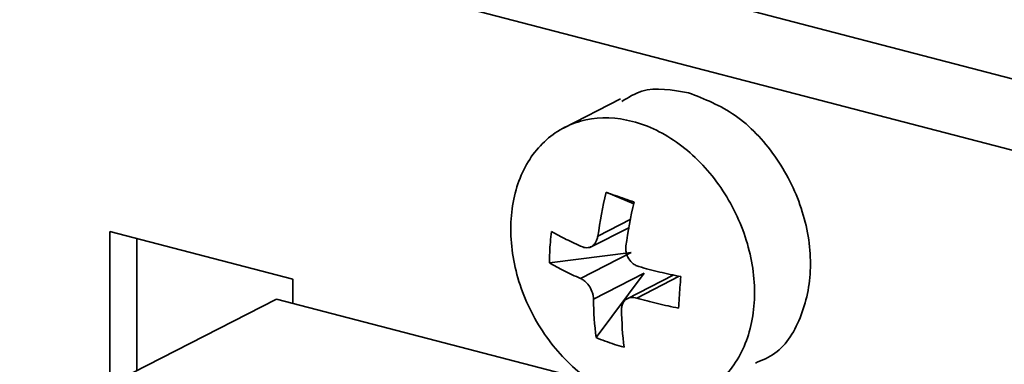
# Model space of a CAD drawing. Header units: millimetres. Extents: x 0 to 420, y 0 to 297.
# Tile 101 of 145: x 309.98 to 315.68, y 127.48 to 129.47. Entities that reach past the tile are written whole.
import ezdxf

# ---------------------------------------------------------------- set-up
doc = ezdxf.new("R2010")
doc.units = ezdxf.units.MM

msp = doc.modelspace()

# ---------------------------------------------------------------- linework, layer by layer
at = {"color": 7, "linetype": 'Continuous', "lineweight": 35}
for p, q in [((291.4755, 135.4456), (357.4256, 118.2664)), ((357.2513, 117.8979), (291.3011, 135.0772)), ((313.4561, 129.0136), (313.1253, 128.8446)), ((313.3721, 128.4725), (313.5323, 128.4051)), ((311.5588, 127.9695), (310.5012, 128.2449)), ((310.5012, 128.2449), (310.5016, 127.3625)), ((313.2785, 128.1529), (313.5071, 128.2696)), ((310.6563, 128.2045), (310.6567, 127.4417)), ((313.5183, 128.1238), (313.0443, 128.0636)), ((313.2249, 127.9739), (313.5183, 128.1238)), ((311.5589, 127.8309), (311.5588, 127.9695)), ((313.5931, 128.0042), (313.2997, 127.8543)), ((313.5931, 128.0042), (313.3142, 127.6324)), ((313.7637, 127.9943), (313.4906, 127.8547)), ((311.4658, 127.8552), (308.8296, 126.5082)), ((311.4658, 127.8552), (313.3099, 127.3748))]:
    msp.add_line(p, q, dxfattribs=at)
at = {"color": 8, "linetype": 'Continuous', "lineweight": 35}
for p, q in [((313.3249, 128.219), (313.5158, 128.3166)), ((313.7961, 127.9865), (313.5493, 127.8604))]:
    msp.add_line(p, q, dxfattribs=at)
at = {"color": 7, "linetype": 'Continuous', "lineweight": 35}
for points, knots in [([(313.8495, 129.0484), (313.755, 129.0651), (313.6124, 129.0902), (313.5008, 129.0216), (313.4631, 128.9985)], [0, 0, 0, 0, 0.6622005, 1, 1, 1, 1]), ([(314.2366, 127.4846), (314.2756, 127.5008), (314.3942, 127.5501), (314.5163, 127.7546), (314.5738, 128.0519), (314.5179, 128.3849), (314.3612, 128.6921), (314.1264, 128.9399), (313.9418, 129.0123), (313.8495, 129.0484)], [0, 0, 0, 0, 0.075485, 0.229571, 0.383657, 0.537743, 0.691829, 0.845916, 1, 1, 1, 1]), ([(313.5256, 128.8829), (313.4333, 128.907), (313.3411, 128.91), (313.1706, 128.8736), (313.0924, 128.8342), (312.962, 128.7188), (312.9097, 128.6429), (312.8392, 128.4661), (312.8209, 128.3653), (312.821, 128.1541), (312.8394, 128.0437), (312.9101, 127.8302), (312.9624, 127.727), (313.093, 127.5437), (313.1712, 127.4635), (313.3418, 127.3382), (313.434, 127.2932), (313.5263, 127.2692)], [0, 0, 0, 0, 0.125, 0.125, 0.25, 0.25, 0.375, 0.375, 0.5, 0.5, 0.625, 0.625, 0.75, 0.75, 0.875, 0.875, 1, 1, 1, 1]), ([(313.5263, 127.2692), (313.6186, 127.2451), (313.7109, 127.2421), (313.8814, 127.2785), (313.9596, 127.3179), (314.09, 127.4333), (314.1422, 127.5092), (314.2128, 127.686), (314.2311, 127.7868), (314.231, 127.998), (314.2126, 128.1084), (314.1419, 128.3219), (314.0896, 128.4251), (313.959, 128.6084), (313.8808, 128.6886), (313.7102, 128.8139), (313.6179, 128.8589), (313.5256, 128.8829)], [0, 0, 0, 0, 0.125, 0.125, 0.25, 0.25, 0.375, 0.375, 0.5, 0.5, 0.625, 0.625, 0.75, 0.75, 0.875, 0.875, 1, 1, 1, 1]), ([(313.5343, 128.4157), (313.5158, 128.4222), (313.4787, 128.4353), (313.4246, 128.4542), (313.3896, 128.4664), (313.3721, 128.4725)], [0, 0, 0, 0, 0.333339, 0.666661, 1, 1, 1, 1]), ([(313.0568, 128.2459), (313.0544, 128.2255), (313.0496, 128.1848), (313.0455, 128.1239), (313.0447, 128.0837), (313.0443, 128.0636)], [0, 0, 0, 0, 0.333373, 0.666627, 1, 1, 1, 1]), ([(313.2375, 128.1562), (313.221, 128.1635), (313.1883, 128.1779), (313.142, 128.2002), (313.098, 128.2228), (313.0705, 128.2383), (313.0568, 128.2459)], [0, 0, 0, 0, 0.254922, 0.506562, 0.754921, 1, 1, 1, 1]), ([(313.3249, 128.219), (313.3229, 128.2121), (313.3193, 128.1989), (313.3111, 128.1819), (313.3011, 128.1685), (313.2892, 128.159), (313.2754, 128.1534), (313.2598, 128.1515), (313.2489, 128.1531), (313.2433, 128.154)], [0, 0, 0, 0, 0.158857, 0.303752, 0.439214, 0.570757, 0.704388, 0.845847, 1, 1, 1, 1]), ([(313.5619, 128.0428), (313.5581, 128.044), (313.5505, 128.0464), (313.5395, 128.0521), (313.5223, 128.0639), (313.5016, 128.0868), (313.4891, 128.1177), (313.4854, 128.1434), (313.4865, 128.156), (313.4871, 128.1623)], [0, 0, 0, 0, 0.084071, 0.167329, 0.251248, 0.500115, 0.748983, 0.874361, 1, 1, 1, 1]), ([(313.0443, 128.0636), (313.0579, 128.0559), (313.0854, 128.0405), (313.1294, 128.0179), (313.1757, 127.9955), (313.2084, 127.9811), (313.2249, 127.9739)], [0, 0, 0, 0, 0.245079, 0.493438, 0.745078, 1, 1, 1, 1]), ([(313.8042, 127.9845), (313.7838, 127.9888), (313.7428, 127.9973), (313.682, 128.0113), (313.6214, 128.0264), (313.5818, 128.0373), (313.5619, 128.0428)], [0, 0, 0, 0, 0.2450795, 0.4934384, 0.7450781, 1, 1, 1, 1]), ([(313.2249, 127.9739), (313.2281, 127.9723), (313.2346, 127.9693), (313.2441, 127.9628), (313.2594, 127.9502), (313.2789, 127.9266), (313.2927, 127.8963), (313.2988, 127.8719), (313.2994, 127.8602), (313.2997, 127.8543)], [0, 0, 0, 0, 0.084071, 0.167329, 0.251248, 0.500115, 0.748983, 0.874361, 1, 1, 1, 1]), ([(313.7916, 127.8022), (313.7929, 127.822), (313.7955, 127.8616), (313.7997, 127.9225), (313.8027, 127.9639), (313.8042, 127.9845)], [0, 0, 0, 0, 0.333373, 0.666627, 1, 1, 1, 1]), ([(313.4619, 127.7976), (313.4621, 127.8014), (313.4623, 127.8089), (313.4645, 127.8195), (313.4705, 127.8358), (313.4856, 127.8544), (313.51, 127.8636), (313.5321, 127.8643), (313.5436, 127.8617), (313.5493, 127.8604)], [0, 0, 0, 0, 0.08413, 0.167393, 0.251247, 0.500114, 0.748982, 0.87443, 1, 1, 1, 1]), ([(313.5493, 127.8604), (313.5693, 127.8549), (313.6089, 127.844), (313.6695, 127.829), (313.7302, 127.8149), (313.7712, 127.8064), (313.7916, 127.8022)], [0, 0, 0, 0, 0.254922, 0.506562, 0.754921, 1, 1, 1, 1]), ([(313.3142, 127.6324), (313.3316, 127.6253), (313.3664, 127.6111), (313.4206, 127.5922), (313.4578, 127.5812), (313.4764, 127.5757)], [0, 0, 0, 0, 0.333339, 0.666661, 1, 1, 1, 1])]:
    msp.add_open_spline(points, degree=3, knots=knots, dxfattribs=at)
for points in [[(313.3721, 128.4725), (313.3524, 128.3873), (313.3366, 128.3026), (313.3249, 128.219)], [(313.4871, 128.1623), (313.4988, 128.2459), (313.5146, 128.3306), (313.5343, 128.4157)], [(313.2375, 128.1562), (313.2394, 128.1554), (313.2413, 128.1547), (313.2433, 128.154)], [(313.2997, 127.8543), (313.3004, 127.7771), (313.3052, 127.7029), (313.3142, 127.6324)], [(313.4764, 127.5757), (313.4674, 127.6462), (313.4626, 127.7204), (313.4619, 127.7976)]]:
    msp.add_open_spline(points, degree=3, dxfattribs=at)

doc.saveas('drawing.dxf')
